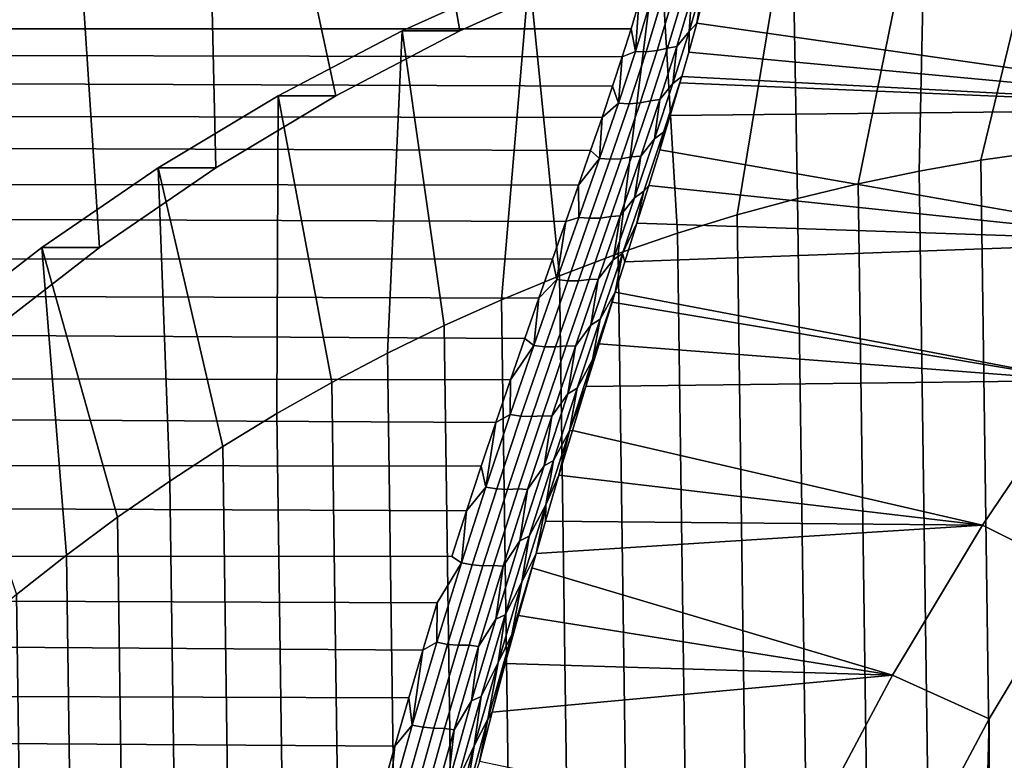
# Model space of a CAD drawing. Header units: metres. Extents: x -22 to 239, y -22 to 22.
# Tile 200 of 256: x 199.45 to 205.29, y 9.55 to 13.94. Entities that reach past the tile are written whole.
import ezdxf

# ---------------------------------------------------------------- set-up
doc = ezdxf.new("R2010")
doc.units = ezdxf.units.M
doc.layers.add('solid_10_151_033_XXX', color=7, linetype='CONTINUOUS')

msp = doc.modelspace()

# ---------------------------------------------------------------- linework, layer by layer
at = {"layer": 'solid_10_151_033_XXX'}
for points in [[(202.813583, 14.21093, 222.383774), (202.31192, 18.005354, 222.201172), (201.404297, 17.650513, 221.870834), (202.059677, 13.871881, 222.109375)], [(202.059677, 13.871881, 222.109375), (201.404297, 17.650513, 221.870834), (200.516052, 17.243898, 221.547531), (201.325241, 13.487608, 221.842056)], [(200.612579, 13.059324, 221.582672), (200.516052, 17.243898, 221.547531), (199.649765, 16.786695, 221.232239), (199.924057, 12.588436, 221.332062)], [(200.612579, 13.059324, 221.582672), (201.325241, 13.487608, 221.842056), (200.516052, 17.243898, 221.547531)], [(199.924057, 12.588436, 221.332062), (199.649765, 16.786695, 221.232239), (198.808029, 16.280254, 220.925858), (199.261948, 12.07652, 221.09108)], [(205.631317, 15.094782, 224.473511), (204.824814, 14.946256, 224.179977), (204.784241, 13.041062, 226.293564), (205.148315, 13.104782, 226.426071)], [(205.631317, 15.094782, 224.473511), (205.148315, 13.104782, 226.426071), (205.513992, 13.156993, 226.559174)], [(204.824814, 14.946256, 224.179977), (204.027664, 14.748991, 223.889832), (204.062103, 12.879303, 226.030731), (204.421982, 12.965861, 226.161713)], [(204.824814, 14.946256, 224.179977), (204.421982, 12.965861, 226.161713), (204.784241, 13.041062, 226.293564)], [(204.027664, 14.748991, 223.889832), (203.242386, 14.503612, 223.604019), (203.350235, 12.672297, 225.771622), (203.704803, 12.781436, 225.900681)], [(204.027664, 14.748991, 223.889832), (203.704803, 12.781436, 225.900681), (204.062103, 12.879303, 226.030731)], [(203.242386, 14.503612, 223.604019), (202.471542, 14.210925, 223.323456), (202.651276, 12.42083, 225.517227), (202.998993, 12.552074, 225.643784)], [(203.242386, 14.503612, 223.604019), (202.998993, 12.552074, 225.643784), (203.350235, 12.672297, 225.771622)], [(113.276237, 14.277452, 165.28299), (203.121475, 14.038282, 197.412216), (203.075241, 13.88349, 197.053741), (113.551643, 13.909722, 164.526321)], [(201.717682, 13.871894, 223.049072), (202.471542, 14.210925, 223.323456), (202.813583, 14.21093, 222.383774), (202.059677, 13.871881, 222.109375)], [(202.471542, 14.210925, 223.323456), (201.717682, 13.871894, 223.049072), (201.967392, 12.125679, 225.268311), (202.30722, 12.278622, 225.391998)], [(202.471542, 14.210925, 223.323456), (202.30722, 12.278622, 225.391998), (202.651276, 12.42083, 225.517227)], [(203.503189, 14.154259, 197.444977), (203.464523, 13.917895, 196.838715), (203.420319, 13.867357, 196.80014)], [(203.503189, 14.154259, 197.444977), (203.420319, 13.867357, 196.80014), (203.434097, 14.071348, 197.34169)], [(203.464523, 13.917895, 196.838715), (203.50592, 14.079738, 197.212952), (207.724014, 14.156916, 185.860687), (207.022308, 13.41019, 185.605301)], [(203.503189, 14.154259, 197.444977), (203.50592, 14.079738, 197.212952), (203.464523, 13.917895, 196.838715)], [(203.346939, 13.778699, 196.693436), (203.291702, 13.769274, 196.737549), (203.378571, 14.059596, 197.38559), (203.434097, 14.071348, 197.34169)], [(203.420319, 13.867357, 196.80014), (203.346939, 13.778699, 196.693436), (203.434097, 14.071348, 197.34169)], [(203.100571, 13.749395, 196.772339), (203.075241, 13.88349, 197.053741), (203.121475, 14.038282, 197.412216)], [(203.187439, 14.03455, 197.416855), (203.100571, 13.749395, 196.772339), (203.121475, 14.038282, 197.412216)], [(203.252502, 14.035063, 197.409592), (203.165512, 13.74828, 196.764175), (203.100571, 13.749395, 196.772339), (203.187439, 14.03455, 197.416855)], [(203.316574, 14.04346, 197.399109), (203.229599, 13.754944, 196.752502), (203.165512, 13.74828, 196.764175), (203.252502, 14.035063, 197.409592)], [(203.378571, 14.059596, 197.38559), (203.291702, 13.769274, 196.737549), (203.229599, 13.754944, 196.752502), (203.316574, 14.04346, 197.399109)], [(113.551643, 13.909722, 164.526321), (202.965698, 13.543302, 196.325806), (202.902954, 13.35777, 195.958099), (113.81942, 13.496621, 163.790619)], [(113.551643, 13.909722, 164.526321), (203.023148, 13.718497, 196.691223), (202.965698, 13.543302, 196.325806)], [(113.551643, 13.909722, 164.526321), (203.075241, 13.88349, 197.053741), (203.023148, 13.718497, 196.691223)], [(203.417511, 13.745626, 196.460983), (203.464523, 13.917895, 196.838715), (207.022308, 13.41019, 185.605301)], [(203.420319, 13.867357, 196.80014), (203.464523, 13.917895, 196.838715), (203.417511, 13.745626, 196.460983)], [(200.98317, 13.487585, 222.781738), (201.717682, 13.871894, 223.049072), (202.059677, 13.871881, 222.109375), (201.325241, 13.487608, 221.842056)], [(201.717682, 13.871894, 223.049072), (200.98317, 13.487585, 222.781738), (201.301178, 11.787946, 225.025833), (201.631989, 11.96209, 225.14624)], [(201.717682, 13.871894, 223.049072), (201.631989, 11.96209, 225.14624), (201.967392, 12.125679, 225.268311)], [(203.100571, 13.749395, 196.772339), (203.023148, 13.718497, 196.691223), (203.075241, 13.88349, 197.053741)], [(203.323441, 13.5596, 196.168182), (203.420319, 13.867357, 196.80014), (203.417511, 13.745626, 196.460983), (203.376419, 13.601595, 196.159714)], [(203.420319, 13.867357, 196.80014), (203.323441, 13.5596, 196.168182), (203.346939, 13.778699, 196.693436)], [(203.245972, 13.464821, 196.058212), (203.190887, 13.457628, 196.102295), (203.291702, 13.769274, 196.737549), (203.346939, 13.778699, 196.693436)], [(203.323441, 13.5596, 196.168182), (203.245972, 13.464821, 196.058212), (203.346939, 13.778699, 196.693436)], [(203.100571, 13.749395, 196.772339), (202.999802, 13.442802, 196.139755), (203.023148, 13.718497, 196.691223)], [(203.165512, 13.74828, 196.764175), (203.064621, 13.440109, 196.130951), (202.999802, 13.442802, 196.139755), (203.100571, 13.749395, 196.772339)], [(203.229599, 13.754944, 196.752502), (203.128677, 13.44508, 196.118393), (203.064621, 13.440109, 196.130951), (203.165512, 13.74828, 196.764175)], [(203.291702, 13.769274, 196.737549), (203.190887, 13.457628, 196.102295), (203.128677, 13.44508, 196.118393), (203.229599, 13.754944, 196.752502)], [(203.376419, 13.601595, 196.159714), (203.417511, 13.745626, 196.460983), (207.022308, 13.41019, 185.605301)], [(202.999802, 13.442802, 196.139755), (202.965698, 13.543302, 196.325806), (203.023148, 13.718497, 196.691223)], [(203.214798, 13.231462, 195.549637), (203.323441, 13.5596, 196.168182), (203.376419, 13.601595, 196.159714), (203.26828, 13.271504, 195.538025)], [(203.323441, 13.5596, 196.168182), (203.214798, 13.231462, 195.549637), (203.245972, 13.464821, 196.058212)], [(203.26828, 13.271504, 195.538025), (203.376419, 13.601595, 196.159714), (203.365173, 13.562975, 196.080963)], [(203.26828, 13.271504, 195.538025), (203.365173, 13.562975, 196.080963), (203.307892, 13.370106, 195.699905)], [(203.307892, 13.370106, 195.699905), (203.365173, 13.562975, 196.080963), (207.022308, 13.41019, 185.605301)], [(203.365173, 13.562975, 196.080963), (203.376419, 13.601595, 196.159714), (207.022308, 13.41019, 185.605301)], [(113.81942, 13.496621, 163.790619), (202.835526, 13.162348, 195.58989), (202.763718, 12.957203, 195.222153), (114.07869, 13.039503, 163.078278)], [(113.81942, 13.496621, 163.790619), (202.902954, 13.35777, 195.958099), (202.835526, 13.162348, 195.58989)], [(200.270554, 13.059322, 222.522354), (200.98317, 13.487585, 222.781738), (201.325241, 13.487608, 221.842056), (200.612579, 13.059324, 221.582672)], [(200.98317, 13.487585, 222.781738), (200.270554, 13.059322, 222.522354), (200.654984, 11.408838, 224.790634), (200.975433, 11.603481, 224.907272)], [(200.98317, 13.487585, 222.781738), (200.975433, 11.603481, 224.907272), (201.301178, 11.787946, 225.025833)], [(202.999802, 13.442802, 196.139755), (202.902954, 13.35777, 195.958099), (202.965698, 13.543302, 196.325806)], [(202.999802, 13.442802, 196.139755), (202.887314, 13.115142, 195.51973), (202.902954, 13.35777, 195.958099)], [(203.064621, 13.440109, 196.130951), (202.951996, 13.110941, 195.51059), (202.887314, 13.115142, 195.51973), (202.999802, 13.442802, 196.139755)], [(203.128677, 13.44508, 196.118393), (203.016052, 13.114272, 195.497406), (202.951996, 13.110941, 195.51059), (203.064621, 13.440109, 196.130951)], [(203.190887, 13.457628, 196.102295), (203.078339, 13.125077, 195.480408), (203.016052, 13.114272, 195.497406), (203.128677, 13.44508, 196.118393)], [(203.133362, 13.130132, 195.436615), (203.078339, 13.125077, 195.480408), (203.190887, 13.457628, 196.102295), (203.245972, 13.464821, 196.058212)], [(203.214798, 13.231462, 195.549637), (203.133362, 13.130132, 195.436615), (203.245972, 13.464821, 196.058212)], [(203.245941, 13.167068, 195.318832), (203.307892, 13.370106, 195.699905), (207.022308, 13.41019, 185.605301), (206.359589, 12.624084, 185.36409)], [(203.26828, 13.271504, 195.538025), (203.307892, 13.370106, 195.699905), (203.245941, 13.167068, 195.318832)], [(202.887314, 13.115142, 195.51973), (202.835526, 13.162348, 195.58989), (202.902954, 13.35777, 195.958099)], [(203.26828, 13.271504, 195.538025), (203.150223, 12.921553, 194.931015), (203.096268, 12.883253, 194.944992), (203.214798, 13.231462, 195.549637)], [(203.150223, 12.921553, 194.931015), (203.26828, 13.271504, 195.538025), (203.245941, 13.167068, 195.318832), (203.179962, 12.954538, 194.939606)], [(203.214798, 13.231462, 195.549637), (203.096268, 12.883253, 194.944992), (203.133362, 13.130132, 195.436615)], [(202.887314, 13.115142, 195.51973), (202.763718, 12.957203, 195.222153), (202.835526, 13.162348, 195.58989)], [(203.179962, 12.954538, 194.939606), (203.245941, 13.167068, 195.318832), (206.359589, 12.624084, 185.36409)], [(205.881088, -13.197662, 226.69278), (205.513992, 13.156993, 226.559174), (205.148315, 13.104782, 226.426071), (205.513992, -13.156993, 226.559174)], [(202.887314, 13.115142, 195.51973), (202.765045, 12.766668, 194.912918), (202.763718, 12.957203, 195.222153)], [(202.951996, 13.110941, 195.51059), (202.82962, 12.761041, 194.903656), (202.765045, 12.766668, 194.912918), (202.887314, 13.115142, 195.51973)], [(203.016052, 13.114272, 195.497406), (202.893646, 12.762799, 194.890091), (202.82962, 12.761041, 194.903656), (202.951996, 13.110941, 195.51059)], [(203.078339, 13.125077, 195.480408), (202.956024, 12.771914, 194.872437), (202.893646, 12.762799, 194.890091), (203.016052, 13.114272, 195.497406)], [(203.011093, 12.774934, 194.829132), (202.956024, 12.771914, 194.872437), (203.078339, 13.125077, 195.480408), (203.133362, 13.130132, 195.436615)], [(203.096268, 12.883253, 194.944992), (203.011093, 12.774934, 194.829132), (203.133362, 13.130132, 195.436615)], [(205.513992, -13.156993, 226.559174), (205.148315, 13.104782, 226.426071), (204.784241, 13.041062, 226.293564), (205.148315, -13.104782, 226.426071)], [(114.07869, 13.039503, 163.078278), (202.68811, 12.742827, 194.856323), (202.609375, 12.519773, 194.493835), (114.328613, 12.539857, 162.391617)], [(114.07869, 13.039503, 163.078278), (202.763718, 12.957203, 195.222153), (202.68811, 12.742827, 194.856323)], [(199.582077, 12.588466, 222.271774), (200.270554, 13.059322, 222.522354), (200.612579, 13.059324, 221.582672), (199.924057, 12.588436, 221.332062)], [(200.270554, 13.059322, 222.522354), (199.582077, 12.588466, 222.271774), (200.03096, 10.98961, 224.563507), (200.340057, 11.204146, 224.67601)], [(200.270554, 13.059322, 222.522354), (200.340057, 11.204146, 224.67601), (200.654984, 11.408838, 224.790634)], [(205.148315, -13.104782, 226.426071), (204.784241, 13.041062, 226.293564), (204.421982, 12.965861, 226.161713), (204.784241, -13.041062, 226.293564)], [(204.784241, -13.041062, 226.293564), (204.421982, 12.965861, 226.161713), (204.062103, 12.879303, 226.030731), (204.421982, -12.965861, 226.161713)], [(202.765045, 12.766668, 194.912918), (202.68811, 12.742827, 194.856323), (202.763718, 12.957203, 195.222153)], [(203.150223, 12.921553, 194.931015), (203.024109, 12.551776, 194.338577), (202.969757, 12.51526, 194.354691), (203.096268, 12.883253, 194.944992)], [(203.150223, 12.921553, 194.931015), (203.110306, 12.732558, 194.562851), (203.024109, 12.551776, 194.338577)], [(203.110306, 12.732558, 194.562851), (203.179962, 12.954538, 194.939606), (206.359589, 12.624084, 185.36409)], [(203.150223, 12.921553, 194.931015), (203.179962, 12.954538, 194.939606), (203.110306, 12.732558, 194.562851)], [(203.096268, 12.883253, 194.944992), (202.969757, 12.51526, 194.354691), (203.011093, 12.774934, 194.829132)], [(204.421982, -12.965861, 226.161713), (204.062103, 12.879303, 226.030731), (203.704803, 12.781436, 225.900681), (204.062103, -12.879303, 226.030731)], [(202.634964, 12.397632, 194.319885), (202.609375, 12.519773, 194.493835), (202.68811, 12.742827, 194.856323)], [(202.765045, 12.766668, 194.912918), (202.634964, 12.397632, 194.319885), (202.68811, 12.742827, 194.856323)], [(202.82962, 12.761041, 194.903656), (202.699417, 12.39067, 194.310745), (202.634964, 12.397632, 194.319885), (202.765045, 12.766668, 194.912918)], [(202.893646, 12.762799, 194.890091), (202.763428, 12.390933, 194.297012), (202.699417, 12.39067, 194.310745), (202.82962, 12.761041, 194.903656)], [(202.956024, 12.771914, 194.872437), (202.825897, 12.398417, 194.278915), (202.763428, 12.390933, 194.297012), (202.893646, 12.762799, 194.890091)], [(202.881104, 12.399515, 194.236267), (202.825897, 12.398417, 194.278915), (202.956024, 12.771914, 194.872437), (203.011093, 12.774934, 194.829132)], [(202.969757, 12.51526, 194.354691), (202.881104, 12.399515, 194.236267), (203.011093, 12.774934, 194.829132)], [(203.024109, 12.551776, 194.338577), (203.110306, 12.732558, 194.562851), (203.03772, 12.502151, 194.190521)], [(203.03772, 12.502151, 194.190521), (203.110306, 12.732558, 194.562851), (206.359589, 12.624084, 185.36409)], [(204.062103, -12.879303, 226.030731), (203.704803, 12.781436, 225.900681), (203.350235, 12.672297, 225.771622), (203.704803, -12.781436, 225.900681)], [(203.704803, -12.781436, 225.900681), (203.350235, 12.672297, 225.771622), (202.998993, 12.552074, 225.643784), (203.350235, -12.672297, 225.771622)], [(202.981277, 12.322811, 193.912827), (203.03772, 12.502151, 194.190521), (206.359589, 12.624084, 185.36409), (205.737823, 11.800924, 185.137787)], [(198.919891, 12.076488, 222.030762), (199.582077, 12.588466, 222.271774), (199.924057, 12.588436, 221.332062), (199.261948, 12.07652, 221.09108)], [(199.582077, 12.588466, 222.271774), (198.919891, 12.076488, 222.030762), (199.431442, 10.531833, 224.345306), (199.728012, 10.76545, 224.453247)], [(199.582077, 12.588466, 222.271774), (199.728012, 10.76545, 224.453247), (200.03096, 10.98961, 224.563507)], [(203.350235, -12.672297, 225.771622), (202.998993, 12.552074, 225.643784), (202.651276, 12.42083, 225.517227), (202.998993, -12.552074, 225.643784)], [(203.024109, 12.551776, 194.338577), (202.89183, 12.162442, 193.761185), (202.837128, 12.127745, 193.779266), (202.969757, 12.51526, 194.354691)], [(203.024109, 12.551776, 194.338577), (202.981277, 12.322811, 193.912827), (202.89183, 12.162442, 193.761185)], [(203.024109, 12.551776, 194.338577), (203.03772, 12.502151, 194.190521), (202.981277, 12.322811, 193.912827)], [(114.328613, 12.539857, 162.391617), (202.444534, 12.049579, 193.782959), (202.359467, 11.803521, 193.436478), (114.568375, 11.999294, 161.732864)], [(114.328613, 12.539857, 162.391617), (202.527893, 12.288428, 194.135544), (202.444534, 12.049579, 193.782959)], [(114.328613, 12.539857, 162.391617), (202.609375, 12.519773, 194.493835), (202.527893, 12.288428, 194.135544)], [(202.634964, 12.397632, 194.319885), (202.527893, 12.288428, 194.135544), (202.609375, 12.519773, 194.493835)], [(202.969757, 12.51526, 194.354691), (202.837128, 12.127745, 193.779266), (202.881104, 12.399515, 194.236267)], [(202.998993, -12.552074, 225.643784), (202.651276, 12.42083, 225.517227), (202.30722, 12.278622, 225.391998), (202.651276, -12.42083, 225.517227)], [(202.634964, 12.397632, 194.319885), (202.498917, 12.008248, 193.741318), (202.527893, 12.288428, 194.135544)], [(202.699417, 12.39067, 194.310745), (202.563263, 12.000053, 193.732468), (202.498917, 12.008248, 193.741318), (202.634964, 12.397632, 194.319885)], [(202.763428, 12.390933, 194.297012), (202.627274, 11.998906, 193.718765), (202.563263, 12.000053, 193.732468), (202.699417, 12.39067, 194.310745)], [(202.825897, 12.398417, 194.278915), (202.68985, 12.004828, 193.700424), (202.627274, 11.998906, 193.718765), (202.763428, 12.390933, 194.297012)], [(202.745255, 12.004118, 193.658615), (202.68985, 12.004828, 193.700424), (202.825897, 12.398417, 194.278915), (202.881104, 12.399515, 194.236267)], [(202.837128, 12.127745, 193.779266), (202.745255, 12.004118, 193.658615), (202.881104, 12.399515, 194.236267)], [(202.847275, 11.921945, 193.349564), (202.981277, 12.322811, 193.912827), (202.885681, 12.017396, 193.462128)], [(202.847275, 11.921945, 193.349564), (202.89183, 12.162442, 193.761185), (202.981277, 12.322811, 193.912827)], [(202.885681, 12.017396, 193.462128), (202.981277, 12.322811, 193.912827), (202.962646, 12.26348, 193.823135)], [(202.962646, 12.26348, 193.823135), (202.981277, 12.322811, 193.912827), (205.737823, 11.800924, 185.137787)], [(202.651276, -12.42083, 225.517227), (202.30722, 12.278622, 225.391998), (201.967392, 12.125679, 225.268311), (202.30722, -12.278622, 225.391998)], [(202.498917, 12.008248, 193.741318), (202.444534, 12.049579, 193.782959), (202.527893, 12.288428, 194.135544)], [(202.885681, 12.017396, 193.462128), (202.962646, 12.26348, 193.823135), (205.737823, 11.800924, 185.137787)], [(202.89183, 12.162442, 193.761185), (202.754852, 11.753715, 193.199493), (202.699829, 11.720858, 193.219376), (202.837128, 12.127745, 193.779266)], [(202.847275, 11.921945, 193.349564), (202.754852, 11.753715, 193.199493), (202.89183, 12.162442, 193.761185)], [(202.30722, -12.278622, 225.391998), (201.967392, 12.125679, 225.268311), (201.631989, 11.96209, 225.14624), (201.967392, -12.125679, 225.268311)], [(202.837128, 12.127745, 193.779266), (202.699829, 11.720858, 193.219376), (202.745255, 12.004118, 193.658615)], [(202.498917, 12.008248, 193.741318), (202.359467, 11.803521, 193.436478), (202.444534, 12.049579, 193.782959)], [(114.568375, 11.999294, 161.732864), (202.273422, 11.550819, 193.097031), (202.1866, 11.2918, 192.764938), (114.797203, 11.41958, 161.104172)], [(114.568375, 11.999294, 161.732864), (202.359467, 11.803521, 193.436478), (202.273422, 11.550819, 193.097031)], [(202.498917, 12.008248, 193.741318), (202.358353, 11.598607, 193.177994), (202.359467, 11.803521, 193.436478)], [(202.563263, 12.000053, 193.732468), (202.422623, 11.589288, 193.169632), (202.358353, 11.598607, 193.177994), (202.498917, 12.008248, 193.741318)], [(202.627274, 11.998906, 193.718765), (202.486633, 11.586826, 193.156128), (202.422623, 11.589288, 193.169632), (202.563263, 12.000053, 193.732468)], [(202.68985, 12.004828, 193.700424), (202.549316, 11.591265, 193.137711), (202.486633, 11.586826, 193.156128), (202.627274, 11.998906, 193.718765)], [(202.604996, 11.588866, 193.096909), (202.549316, 11.591265, 193.137711), (202.68985, 12.004828, 193.700424), (202.745255, 12.004118, 193.658615)], [(202.699829, 11.720858, 193.219376), (202.604996, 11.588866, 193.096909), (202.745255, 12.004118, 193.658615)], [(202.807266, 11.764222, 193.108047), (202.885681, 12.017396, 193.462128), (205.737823, 11.800924, 185.137787)], [(202.847275, 11.921945, 193.349564), (202.885681, 12.017396, 193.462128), (202.807266, 11.764222, 193.108047)], [(201.967392, -12.125679, 225.268311), (201.631989, 11.96209, 225.14624), (201.301178, 11.787946, 225.025833), (201.631989, -11.96209, 225.14624)], [(202.847275, 11.921945, 193.349564), (202.807266, 11.764222, 193.108047), (202.709503, 11.502025, 192.802292)], [(202.847275, 11.921945, 193.349564), (202.709503, 11.502025, 192.802292), (202.754852, 11.753715, 193.199493)], [(202.358353, 11.598607, 193.177994), (202.273422, 11.550819, 193.097031), (202.359467, 11.803521, 193.436478)], [(202.727737, 11.504268, 192.761444), (202.807266, 11.764222, 193.108047), (205.737823, 11.800924, 185.137787), (205.158859, 10.943188, 184.927063)], [(206.282959, 11.498307, 184.804031), (205.718826, 10.66255, 184.598709), (205.158859, 10.943188, 184.927063), (205.737823, 11.800924, 185.137787)], [(201.631989, -11.96209, 225.14624), (201.301178, 11.787946, 225.025833), (200.975433, 11.603481, 224.907272), (201.301178, -11.787946, 225.025833)], [(202.754852, 11.753715, 193.199493), (202.614487, 11.325694, 192.654251), (202.559189, 11.294694, 192.675766), (202.699829, 11.720858, 193.219376)], [(202.709503, 11.502025, 192.802292), (202.614487, 11.325694, 192.654251), (202.754852, 11.753715, 193.199493)], [(202.709503, 11.502025, 192.802292), (202.807266, 11.764222, 193.108047), (202.727737, 11.504268, 192.761444)], [(202.699829, 11.720858, 193.219376), (202.559189, 11.294694, 192.675766), (202.604996, 11.588866, 193.096909)], [(201.301178, -11.787946, 225.025833), (200.975433, 11.603481, 224.907272), (200.654984, 11.408838, 224.790634), (200.975433, -11.603481, 224.907272)], [(202.358353, 11.598607, 193.177994), (202.214645, 11.168757, 192.630783), (202.273422, 11.550819, 193.097031)], [(202.422623, 11.589288, 193.169632), (202.278839, 11.158436, 192.623047), (202.214645, 11.168757, 192.630783), (202.358353, 11.598607, 193.177994)], [(202.486633, 11.586826, 193.156128), (202.34288, 11.154764, 192.609909), (202.278839, 11.158436, 192.623047), (202.422623, 11.589288, 193.169632)], [(202.549316, 11.591265, 193.137711), (202.405655, 11.157807, 192.591599), (202.34288, 11.154764, 192.609909), (202.486633, 11.586826, 193.156128)], [(202.46167, 11.153848, 192.551926), (202.405655, 11.157807, 192.591599), (202.549316, 11.591265, 193.137711), (202.604996, 11.588866, 193.096909)], [(202.559189, 11.294694, 192.675766), (202.46167, 11.153848, 192.551926), (202.604996, 11.588866, 193.096909)], [(202.214645, 11.168757, 192.630783), (202.1866, 11.2918, 192.764938), (202.273422, 11.550819, 193.097031)], [(202.709503, 11.502025, 192.802292), (202.647675, 11.238283, 192.423141), (202.569229, 11.063203, 192.27179)], [(202.709503, 11.502025, 192.802292), (202.569229, 11.063203, 192.27179), (202.614487, 11.325694, 192.654251)], [(202.647675, 11.238283, 192.423141), (202.727737, 11.504268, 192.761444), (205.158859, 10.943188, 184.927063)], [(202.709503, 11.502025, 192.802292), (202.727737, 11.504268, 192.761444), (202.647675, 11.238283, 192.423141)], [(114.797203, 11.41958, 161.104172), (202.099564, 11.026999, 192.440887), (202.012711, 10.756926, 192.125366), (115.01432, 10.802647, 160.507629)], [(114.797203, 11.41958, 161.104172), (202.1866, 11.2918, 192.764938), (202.099564, 11.026999, 192.440887)], [(200.975433, -11.603481, 224.907272), (200.654984, 11.408838, 224.790634), (200.340057, 11.204146, 224.67601), (200.654984, -11.408838, 224.790634)], [(202.614487, 11.325694, 192.654251), (202.472031, 10.878475, 192.12619), (202.416504, 10.849342, 192.14917), (202.559189, 11.294694, 192.675766)], [(202.569229, 11.063203, 192.27179), (202.472031, 10.878475, 192.12619), (202.614487, 11.325694, 192.654251)], [(202.214645, 11.168757, 192.630783), (202.099564, 11.026999, 192.440887), (202.1866, 11.2918, 192.764938)], [(202.559189, 11.294694, 192.675766), (202.416504, 10.849342, 192.14917), (202.46167, 11.153848, 192.551926)], [(202.567352, 10.966463, 192.093399), (202.647675, 11.238283, 192.423141), (205.158859, 10.943188, 184.927063)], [(202.569229, 11.063203, 192.27179), (202.647675, 11.238283, 192.423141), (202.567352, 10.966463, 192.093399)], [(200.654984, -11.408838, 224.790634), (200.340057, 11.204146, 224.67601), (200.03096, 10.98961, 224.563507), (200.340057, -11.204146, 224.67601)], [(202.214645, 11.168757, 192.630783), (202.069138, 10.718749, 192.10051), (202.099564, 11.026999, 192.440887)], [(202.278839, 11.158436, 192.623047), (202.13327, 10.707554, 192.093567), (202.069138, 10.718749, 192.10051), (202.214645, 11.168757, 192.630783)], [(202.34288, 11.154764, 192.609909), (202.197327, 10.702786, 192.080933), (202.13327, 10.707554, 192.093567), (202.278839, 11.158436, 192.623047)], [(202.405655, 11.157807, 192.591599), (202.260239, 10.70453, 192.062866), (202.197327, 10.702786, 192.080933), (202.34288, 11.154764, 192.609909)], [(202.31662, 10.699144, 192.024429), (202.260239, 10.70453, 192.062866), (202.405655, 11.157807, 192.591599), (202.46167, 11.153848, 192.551926)], [(202.416504, 10.849342, 192.14917), (202.31662, 10.699144, 192.024429), (202.46167, 11.153848, 192.551926)], [(202.569229, 11.063203, 192.27179), (202.511795, 10.774997, 191.870117), (202.427734, 10.605569, 191.758774)], [(202.569229, 11.063203, 192.27179), (202.427734, 10.605569, 191.758774), (202.472031, 10.878475, 192.12619)], [(202.569229, 11.063203, 192.27179), (202.567352, 10.966463, 192.093399), (202.511795, 10.774997, 191.870117)], [(200.340057, -11.204146, 224.67601), (200.03096, 10.98961, 224.563507), (199.728012, 10.76545, 224.453247), (200.03096, -10.98961, 224.563507)], [(202.069138, 10.718749, 192.10051), (202.012711, 10.756926, 192.125366), (202.099564, 11.026999, 192.440887)], [(202.48732, 10.689752, 191.773041), (202.511795, 10.774997, 191.870117), (205.158859, 10.943188, 184.927063), (204.624359, 10.053297, 184.732513)], [(202.511795, 10.774997, 191.870117), (202.567352, 10.966463, 192.093399), (205.158859, 10.943188, 184.927063)], [(205.718826, 10.66255, 184.598709), (205.198029, 9.795468, 184.409149), (204.624359, 10.053297, 184.732513), (205.158859, 10.943188, 184.927063)], [(202.472031, 10.878475, 192.12619), (202.328812, 10.412144, 191.616028), (202.273071, 10.384884, 191.640335), (202.416504, 10.849342, 192.14917)], [(202.427734, 10.605569, 191.758774), (202.328812, 10.412144, 191.616028), (202.472031, 10.878475, 192.12619)], [(115.01432, 10.802647, 160.507629), (201.841049, 10.203026, 191.521667), (201.756882, 9.920249, 191.234207), (115.219025, 10.150541, 159.945221)], [(115.01432, 10.802647, 160.507629), (201.926376, 10.48205, 191.818771), (201.841049, 10.203026, 191.521667)], [(202.069138, 10.718749, 192.10051), (201.926376, 10.48205, 191.818771), (115.01432, 10.802647, 160.507629), (202.012711, 10.756926, 192.125366)], [(202.416504, 10.849342, 192.14917), (202.273071, 10.384884, 191.640335), (202.31662, 10.699144, 192.024429)], [(200.03096, -10.98961, 224.563507), (199.728012, 10.76545, 224.453247), (199.431442, 10.531833, 224.345306), (199.728012, -10.76545, 224.453247)], [(202.368347, 10.29434, 191.360825), (202.511795, 10.774997, 191.870117), (202.407867, 10.408436, 191.462265)], [(202.368347, 10.29434, 191.360825), (202.427734, 10.605569, 191.758774), (202.511795, 10.774997, 191.870117)], [(202.407867, 10.408436, 191.462265), (202.511795, 10.774997, 191.870117), (202.48732, 10.689752, 191.773041)], [(202.069138, 10.718749, 192.10051), (201.923172, 10.248635, 191.588074), (201.926376, 10.48205, 191.818771)], [(202.13327, 10.707554, 192.093567), (201.987259, 10.236703, 191.582016), (201.923172, 10.248635, 191.588074), (202.069138, 10.718749, 192.10051)], [(202.197327, 10.702786, 192.080933), (202.051361, 10.230962, 191.570038), (201.987259, 10.236703, 191.582016), (202.13327, 10.707554, 192.093567)], [(202.260239, 10.70453, 192.062866), (202.114395, 10.231507, 191.552338), (202.051361, 10.230962, 191.570038), (202.197327, 10.702786, 192.080933)], [(202.171204, 10.224838, 191.515259), (202.114395, 10.231507, 191.552338), (202.260239, 10.70453, 192.062866), (202.31662, 10.699144, 192.024429)], [(202.273071, 10.384884, 191.640335), (202.171204, 10.224838, 191.515259), (202.31662, 10.699144, 192.024429)], [(202.407867, 10.408436, 191.462265), (202.48732, 10.689752, 191.773041), (204.624359, 10.053297, 184.732513)], [(205.198029, -9.795472, 184.409149), (205.198029, 9.795468, 184.409149), (205.718826, 10.66255, 184.598709)], [(205.718842, -10.662554, 184.598709), (205.198029, -9.795472, 184.409149), (205.718826, 10.66255, 184.598709)], [(202.427734, 10.605569, 191.758774), (202.286285, 10.129227, 191.264023), (202.328812, 10.412144, 191.616028)], [(202.368347, 10.29434, 191.360825), (202.286285, 10.129227, 191.264023), (202.427734, 10.605569, 191.758774)], [(199.728012, -10.76545, 224.453247), (199.431442, 10.531833, 224.345306), (199.141449, 10.288918, 224.239761), (199.431442, -10.531833, 224.345306)], [(201.923172, 10.248635, 191.588074), (201.841049, 10.203026, 191.521667), (201.926376, 10.48205, 191.818771)], [(202.328812, 10.412144, 191.616028), (202.186035, 9.926833, 191.124695), (202.130112, 9.901443, 191.150192), (202.273071, 10.384884, 191.640335)], [(202.286285, 10.129227, 191.264023), (202.186035, 9.926833, 191.124695), (202.328812, 10.412144, 191.616028)], [(202.329376, 10.123275, 191.161621), (202.407867, 10.408436, 191.462265), (204.624359, 10.053297, 184.732513)], [(202.368347, 10.29434, 191.360825), (202.407867, 10.408436, 191.462265), (202.329376, 10.123275, 191.161621)], [(202.273071, 10.384884, 191.640335), (202.130112, 9.901443, 191.150192), (202.171204, 10.224838, 191.515259)], [(202.368347, 10.29434, 191.360825), (202.252106, 9.834667, 190.871262), (202.225677, 9.794241, 190.870972)], [(202.368347, 10.29434, 191.360825), (202.225677, 9.794241, 190.870972), (202.286285, 10.129227, 191.264023)], [(202.368347, 10.29434, 191.360825), (202.329376, 10.123275, 191.161621), (202.252106, 9.834667, 190.871262)], [(201.923172, 10.248635, 191.588074), (201.777939, 9.758533, 191.094543), (201.841049, 10.203026, 191.521667)], [(201.987259, 10.236703, 191.582016), (201.841995, 9.746011, 191.089508), (201.777939, 9.758533, 191.094543), (201.923172, 10.248635, 191.588074)], [(202.051361, 10.230962, 191.570038), (201.906174, 9.739424, 191.078293), (201.841995, 9.746011, 191.089508), (201.987259, 10.236703, 191.582016)], [(202.114395, 10.231507, 191.552338), (201.96933, 9.738884, 191.061066), (201.906174, 9.739424, 191.078293), (202.051361, 10.230962, 191.570038)], [(202.026596, 9.731082, 191.025452), (201.96933, 9.738884, 191.061066), (202.114395, 10.231507, 191.552338), (202.171204, 10.224838, 191.515259)], [(202.130112, 9.901443, 191.150192), (202.026596, 9.731082, 191.025452), (202.171204, 10.224838, 191.515259)], [(201.777939, 9.758533, 191.094543), (201.756882, 9.920249, 191.234207), (201.841049, 10.203026, 191.521667)], [(115.219025, 10.150541, 159.945221), (201.674286, 9.634292, 190.956726), (201.593384, 9.345499, 190.689285), (115.410667, 9.465322, 159.418686)], [(115.219025, 10.150541, 159.945221), (201.756882, 9.920249, 191.234207), (201.674286, 9.634292, 190.956726)], [(202.286285, 10.129227, 191.264023), (202.14592, 9.634367, 190.788574), (202.186035, 9.926833, 191.124695)], [(202.225677, 9.794241, 190.870972), (202.14592, 9.634367, 190.788574), (202.286285, 10.129227, 191.264023)], [(202.252106, 9.834667, 190.871262), (202.329376, 10.123275, 191.161621), (204.624359, 10.053297, 184.732513)], [(202.176254, 9.542971, 190.591339), (202.252106, 9.834667, 190.871262), (204.624359, 10.053297, 184.732513), (204.135956, 9.134017, 184.554749)], [(205.198029, 9.795468, 184.409149), (204.722168, 8.899794, 184.235947), (204.135956, 9.134017, 184.554749), (204.624359, 10.053297, 184.732513)], [(202.186035, 9.926833, 191.124695), (202.044769, 9.422743, 190.65329), (201.988663, 9.399218, 190.67984), (202.130112, 9.901443, 191.150192)], [(202.14592, 9.634367, 190.788574), (202.044769, 9.422743, 190.65329), (202.186035, 9.926833, 191.124695)], [(201.777939, 9.758533, 191.094543), (201.674286, 9.634292, 190.956726), (201.756882, 9.920249, 191.234207)], [(202.130112, 9.901443, 191.150192), (201.988663, 9.399218, 190.67984), (202.026596, 9.731082, 191.025452)], [(202.225677, 9.794241, 190.870972), (202.252106, 9.834667, 190.871262), (202.176254, 9.542971, 190.591339)], [(201.777939, 9.758533, 191.094543), (201.634567, 9.248602, 190.621201), (201.674286, 9.634292, 190.956726)], [(201.841995, 9.746011, 191.089508), (201.698624, 9.235647, 190.617279), (201.634567, 9.248602, 190.621201), (201.777939, 9.758533, 191.094543)], [(202.225677, 9.794241, 190.870972), (202.176254, 9.542971, 190.591339), (202.0849, 9.275147, 190.402039)], [(202.225677, 9.794241, 190.870972), (202.0849, 9.275147, 190.402039), (202.14592, 9.634367, 190.788574)], [(204.722183, -8.899797, 184.235947), (204.722168, 8.899794, 184.235947), (205.198029, 9.795468, 184.409149)], [(205.198029, -9.795472, 184.409149), (204.722183, -8.899797, 184.235947), (205.198029, 9.795468, 184.409149)], [(201.906174, 9.739424, 191.078293), (201.762848, 9.228354, 190.606903), (201.698624, 9.235647, 190.617279), (201.841995, 9.746011, 191.089508)], [(201.96933, 9.738884, 191.061066), (201.826157, 9.226849, 190.590286), (201.762848, 9.228354, 190.606903), (201.906174, 9.739424, 191.078293)], [(201.883911, 9.218073, 190.556198), (201.826157, 9.226849, 190.590286), (201.96933, 9.738884, 191.061066), (202.026596, 9.731082, 191.025452)], [(201.988663, 9.399218, 190.67984), (201.883911, 9.218073, 190.556198), (202.026596, 9.731082, 191.025452)], [(201.634567, 9.248602, 190.621201), (201.593384, 9.345499, 190.689285), (201.674286, 9.634292, 190.956726)], [(202.14592, 9.634367, 190.788574), (202.00769, 9.121192, 190.333542), (202.044769, 9.422743, 190.65329)], [(202.0849, 9.275147, 190.402039), (202.00769, 9.121192, 190.333542), (202.14592, 9.634367, 190.788574)]]:
    msp.add_3dface(points, dxfattribs=at)

doc.saveas('drawing.dxf')
